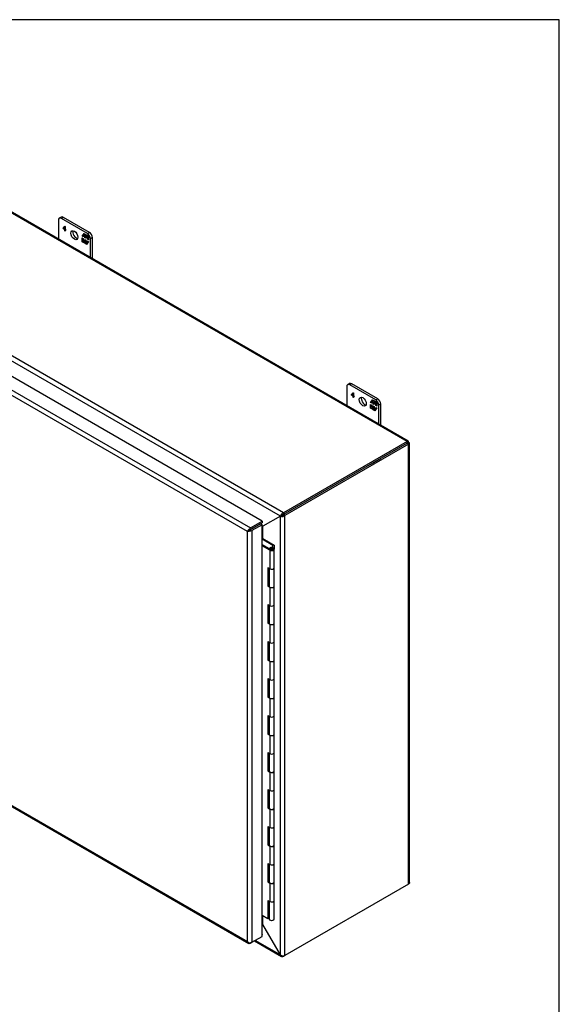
# Model space of a CAD drawing. Header units: inches. Extents: x 1 to 240, y -1 to 159.
# Tile 26 of 26: x 216 to 240, y 116 to 159. Entities that reach past the tile are written whole.
import ezdxf

# ---------------------------------------------------------------- set-up
doc = ezdxf.new("R2010")
doc.units = ezdxf.units.IN
doc.header["$MEASUREMENT"] = 0
for name, color, linetype in [('COM40681', 7, 'Continuous'), ('COM54746-20', 7, 'Continuous'), ('COM70531-1', 7, 'Continuous'), ('COM71215-1', 7, 'Continuous'), ('Default', 7, 'Continuous'), ('FET07720', 7, 'Continuous'), ('NTS166105', 7, 'Continuous')]:
    doc.layers.add(name, color=color, linetype=linetype)

# ---------------------------------------------------------------- blocks, each defined once
blk = doc.blocks.new('SE6')
at = {"layer": 'COM40681', "color": 7, "linetype": 'Continuous'}
for p, q in [((231.242, 139.579), (231.684, 139.834)), ((231.242, 139.579), (231.242, 139.579)), ((231.684, 139.834), (231.684, 139.834)), ((231.684, 139.834), (231.684, 139.834)), ((231.065, 139.477), (231.065, 139.477))]:
    blk.add_line(p, q, dxfattribs=at)
blk.add_ellipse((231.242, 139.477), major_axis=(-0.063, -0.108), ratio=0.57735, start_param=3.926991, end_param=3.969204, dxfattribs=at)
at = {"layer": 'COM54746-20', "color": 7, "linetype": 'Continuous'}
for p, q in [((226.442, 136.276), (226.476, 136.295)), ((226.923, 135.987), (226.442, 136.264)), ((226.476, 136.295), (226.985, 136.002)), ((226.442, 136.027), (226.829, 135.803)), ((226.785, 135.778), (226.442, 135.976)), ((226.826, 135.846), (226.778, 135.869)), ((226.778, 135.869), (226.778, 135.833)), ((226.785, 135.778), (226.785, 134.962)), ((226.818, 135.826), (226.818, 135.81)), ((226.826, 135.846), (226.826, 135.841)), ((226.918, 135.813), (226.918, 135.826)), ((226.923, 135.886), (226.923, 135.987)), ((226.985, 136.002), (226.985, 135.829)), ((226.985, 135.009), (226.985, 135.826)), ((226.703, 135.009), (226.703, 134.193)), ((226.703, 135.009), (226.785, 134.962)), ((226.747, 134.984), (226.747, 134.218)), ((226.751, 134.981), (226.751, 134.193)), ((226.985, 134.193), (226.985, 135.009)), ((226.747, 134.218), (226.703, 134.193)), ((226.703, 134.193), (226.785, 134.145)), ((226.747, 134.218), (226.751, 134.216)), ((226.785, 134.145), (226.785, 133.329)), ((226.985, 133.376), (226.985, 134.193)), ((226.703, 133.376), (226.703, 132.56)), ((226.703, 133.376), (226.785, 133.329)), ((226.747, 133.351), (226.747, 132.585)), ((226.751, 133.348), (226.751, 132.56)), ((226.985, 132.56), (226.985, 133.376)), ((226.747, 132.585), (226.703, 132.56)), ((226.703, 132.56), (226.785, 132.512)), ((226.747, 132.585), (226.751, 132.583)), ((226.785, 132.512), (226.785, 131.696)), ((226.985, 131.743), (226.985, 132.56)), ((226.703, 131.743), (226.703, 130.927)), ((226.703, 131.743), (226.785, 131.696)), ((226.985, 130.927), (226.985, 131.743)), ((226.747, 131.718), (226.747, 130.952)), ((226.751, 131.715), (226.751, 130.927)), ((226.747, 130.952), (226.703, 130.927)), ((226.703, 130.927), (226.785, 130.879)), ((226.747, 130.952), (226.751, 130.95)), ((226.785, 130.879), (226.785, 130.063)), ((226.985, 130.11), (226.985, 130.927)), ((226.703, 130.11), (226.703, 129.294)), ((226.703, 130.11), (226.785, 130.063)), ((226.747, 130.085), (226.747, 129.319)), ((226.751, 130.082), (226.751, 129.294)), ((226.985, 129.294), (226.985, 130.11)), ((226.747, 129.319), (226.703, 129.294)), ((226.703, 129.294), (226.785, 129.246)), ((226.747, 129.319), (226.751, 129.317)), ((226.785, 129.246), (226.785, 128.43)), ((226.985, 128.477), (226.985, 129.294)), ((226.703, 128.477), (226.703, 127.661)), ((226.703, 128.477), (226.785, 128.43)), ((226.747, 128.452), (226.747, 127.686)), ((226.751, 128.449), (226.751, 127.661)), ((226.985, 127.661), (226.985, 128.477)), ((226.747, 127.686), (226.703, 127.661)), ((226.703, 127.661), (226.785, 127.613)), ((226.747, 127.686), (226.751, 127.684)), ((226.785, 127.613), (226.785, 126.797)), ((226.985, 126.844), (226.985, 127.661)), ((226.703, 126.844), (226.703, 126.028)), ((226.703, 126.844), (226.785, 126.797)), ((226.747, 126.819), (226.747, 126.053)), ((226.751, 126.816), (226.751, 126.028)), ((226.985, 126.028), (226.985, 126.844)), ((226.747, 126.053), (226.703, 126.028)), ((226.703, 126.028), (226.785, 125.98)), ((226.747, 126.053), (226.751, 126.051)), ((226.785, 125.98), (226.785, 125.164)), ((226.985, 125.211), (226.985, 126.028)), ((226.703, 125.211), (226.703, 124.395)), ((226.703, 125.211), (226.785, 125.164)), ((226.747, 125.186), (226.747, 124.42)), ((226.751, 125.183), (226.751, 124.395)), ((226.985, 124.395), (226.985, 125.211)), ((226.747, 124.42), (226.703, 124.395)), ((226.703, 124.395), (226.785, 124.347)), ((226.747, 124.42), (226.751, 124.418)), ((226.985, 123.578), (226.985, 124.395)), ((226.785, 124.347), (226.785, 123.531)), ((226.703, 123.578), (226.703, 122.762)), ((226.703, 123.578), (226.785, 123.531)), ((226.747, 123.553), (226.747, 122.787)), ((226.751, 123.55), (226.751, 122.762)), ((226.985, 122.762), (226.985, 123.578)), ((226.747, 122.787), (226.703, 122.762)), ((226.703, 122.762), (226.785, 122.714)), ((226.747, 122.787), (226.751, 122.785)), ((226.785, 122.714), (226.785, 121.898)), ((226.985, 121.945), (226.985, 122.762)), ((226.703, 121.945), (226.703, 121.129)), ((226.703, 121.945), (226.785, 121.898)), ((226.747, 121.92), (226.747, 121.154)), ((226.751, 121.917), (226.751, 121.129)), ((226.985, 121.129), (226.985, 121.945)), ((226.747, 121.154), (226.703, 121.129)), ((226.703, 121.129), (226.785, 121.081)), ((226.747, 121.154), (226.751, 121.152)), ((226.785, 121.081), (226.785, 120.265)), ((226.985, 120.312), (226.985, 121.129)), ((226.703, 120.312), (226.703, 119.496)), ((226.703, 120.312), (226.785, 120.265)), ((226.747, 120.287), (226.747, 119.521)), ((226.751, 120.284), (226.751, 119.496)), ((226.985, 119.496), (226.985, 120.312)), ((226.703, 119.496), (226.442, 119.646)), ((226.751, 119.756), (226.747, 119.759)), ((226.747, 119.521), (226.703, 119.496))]:
    blk.add_line(p, q, dxfattribs=at)
for centre, major_axis, start_param, end_param in [((226.868, 135.826), (-0.117, 0), 0.785398, 5.588822), ((226.868, 135.826), (-0.055, 0), 0.785398, 5.588822), ((226.868, 135.826), (0.117, 0), 0.045517, 1.082582), ((226.868, 135.009), (-0.117, 0), 0.785398, 3.141593), ((226.868, 135.009), (-0.117, 0), 0.785398, 3.141593), ((226.868, 134.193), (-0.117, 0), 0, 3.141593), ((226.868, 134.193), (-0.117, 0), 0.785398, 3.141593), ((226.868, 133.376), (-0.117, 0), 0.785398, 3.141593), ((226.868, 133.376), (-0.117, 0), 0.785398, 3.141593), ((226.868, 132.56), (-0.117, 0), 0, 3.141593), ((226.868, 132.56), (-0.117, 0), 0.785398, 3.141593), ((226.868, 131.743), (-0.117, 0), 0.785398, 3.141593), ((226.868, 131.743), (-0.117, 0), 0.785398, 3.141593), ((226.868, 130.927), (-0.117, 0), 0, 3.141593), ((226.868, 130.927), (-0.117, 0), 0.785398, 3.141593), ((226.868, 130.11), (-0.117, 0), 0.785398, 3.141593), ((226.868, 130.11), (-0.117, 0), 0.785398, 3.141593), ((226.868, 129.294), (-0.117, 0), 0, 3.141593), ((226.868, 129.294), (-0.117, 0), 0.785398, 3.141593), ((226.868, 128.477), (-0.117, 0), 0.785398, 3.141593), ((226.868, 128.477), (-0.117, 0), 0.785398, 3.141593), ((226.868, 127.661), (-0.117, 0), 0, 3.141593), ((226.868, 127.661), (-0.117, 0), 0.785398, 3.141593), ((226.868, 126.844), (-0.117, 0), 0.785398, 3.141593), ((226.868, 126.844), (-0.117, 0), 0.785398, 3.141593), ((226.868, 126.028), (-0.117, 0), 0, 3.141593), ((226.868, 126.028), (-0.117, 0), 0.785398, 3.141593), ((226.868, 125.211), (-0.117, 0), 0.785398, 3.141593), ((226.868, 125.211), (-0.117, 0), 0.785398, 3.141593), ((226.868, 124.395), (-0.117, 0), 0, 3.141593), ((226.868, 124.395), (-0.117, 0), 0.785398, 3.141593), ((226.868, 123.578), (-0.117, 0), 0.785398, 3.141593), ((226.868, 123.578), (-0.117, 0), 0.785398, 3.141593), ((226.868, 122.762), (-0.117, 0), 0, 3.141593), ((226.868, 122.762), (-0.117, 0), 0.785398, 3.141593), ((226.868, 121.945), (-0.117, 0), 0.785398, 3.141593), ((226.868, 121.945), (-0.117, 0), 0.785398, 3.141593), ((226.868, 121.129), (-0.117, 0), 0, 3.141593), ((226.868, 121.129), (-0.117, 0), 0.785398, 3.141593), ((226.868, 120.312), (-0.117, 0), 0.785398, 3.141593), ((226.868, 120.312), (-0.117, 0), 0.785398, 3.141593), ((226.868, 119.496), (-0.117, 0), 0, 3.141593), ((226.868, 119.457), (0.05, 0), 4.601828, 4.82295)]:
    blk.add_ellipse(centre, major_axis=major_axis, ratio=0.57735, start_param=start_param, end_param=end_param, dxfattribs=at)
blk.add_ellipse((226.868, 135.826), major_axis=(0.05, 0), ratio=0.57735, dxfattribs=at)
at = {"layer": 'COM70531-1', "color": 7, "linetype": 'Continuous'}
for p, q in [((232.843, 140.581), (203.279, 157.65)), ((232.897, 140.598), (203.367, 157.647)), ((227.388, 137.432), (197.824, 154.501)), ((227.253, 137.276), (197.757, 154.306)), ((232.843, 140.581), (227.388, 137.432)), ((232.843, 140.504), (227.388, 137.354)), ((232.843, 140.503), (227.388, 137.354)), ((232.91, 140.465), (227.455, 137.315)), ((232.843, 140.581), (232.843, 140.504)), ((232.843, 140.504), (232.91, 140.542)), ((232.843, 140.504), (232.843, 140.504)), ((232.843, 140.503), (232.843, 140.504)), ((232.91, 140.465), (232.843, 140.503)), ((232.91, 121.024), (232.91, 140.465)), ((232.952, 121.102), (232.952, 140.504)), ((227.388, 137.432), (227.388, 137.354)), ((227.253, 137.276), (226.483, 136.832)), ((227.253, 137.276), (226.483, 136.832)), ((227.253, 137.276), (227.32, 137.315)), ((227.253, 137.276), (227.32, 137.315)), ((227.253, 117.914), (227.253, 137.276)), ((227.455, 137.315), (227.388, 137.354)), ((227.455, 117.875), (227.455, 137.315)), ((226.265, 136.879), (226.265, 136.879)), ((226.333, 136.918), (226.333, 136.918)), ((226.483, 136.832), (226.442, 136.855)), ((226.442, 136.808), (226.483, 136.832)), ((226.483, 136.832), (226.442, 136.808)), ((226.483, 136.291), (226.483, 136.832)), ((232.91, 121.024), (227.455, 117.875)), ((226.483, 119.248), (226.483, 119.622)), ((226.442, 119.271), (226.483, 119.248)), ((226.483, 119.248), (226.483, 119.248)), ((227.253, 117.914), (226.483, 119.248)), ((227.253, 117.914), (226.483, 119.248)), ((226.109, 118.526), (227.3, 117.839)), ((226.151, 118.55), (227.253, 117.914)), ((227.253, 117.914), (227.253, 117.914)), ((227.455, 117.875), (227.388, 117.836)), ((227.388, 117.836), (227.388, 117.868))]:
    blk.add_line(p, q, dxfattribs=at)
for centre, radius, start, end in [((227.479, 137.217), 0.234, 112.8944, 165.1702), ((227.314, 137.502), 0.234, 254.8298, 307.1056), ((227.406, 137.245), 0.11, 99.2174, 140.7826), ((227.303, 137.424), 0.11, 279.2174, 320.7826), ((227.394, 118.101), 0.234, 232.9236, 285.1409)]:
    blk.add_arc(centre, radius, start, end, dxfattribs=at)
for centre, major_axis, ratio, start_param, end_param in [((226.449, 136.812), (-0.107, 0.013), 0.228388, 4.415562, 4.805012), ((226.449, 136.812), (0.0424, 0.0986), 0.228388, 4.075966, 5.009216), ((226.449, 119.228), (0.031, -0.138), 0.26638, 1.65351, 2.58676), ((226.449, 119.228), (0.104, -0.096), 0.26638, 1.488082, 1.877533)]:
    blk.add_ellipse(centre, major_axis=major_axis, ratio=ratio, start_param=start_param, end_param=end_param, dxfattribs=at)
for points, knots in [([(232.91, 140.542), (232.913, 140.556), (232.913, 140.568), (232.909, 140.587), (232.904, 140.594), (232.891, 140.602), (232.882, 140.602), (232.864, 140.597), (232.853, 140.59), (232.843, 140.581)], [0, 0, 0, 0, 0.25, 0.25, 0.5, 0.5, 0.75, 0.75, 1, 1, 1, 1]), ([(232.843, 140.504), (232.846, 140.507), (232.848, 140.51), (232.85, 140.514), (232.85, 140.516), (232.85, 140.516), (232.849, 140.515), (232.846, 140.511), (232.844, 140.508), (232.843, 140.504)], [0, 0, 0, 0, 0.25, 0.25, 0.5, 0.5, 0.75, 0.75, 1, 1, 1, 1]), ([(232.843, 140.503), (232.847, 140.503), (232.851, 140.503), (232.856, 140.503), (232.857, 140.503), (232.857, 140.504), (232.856, 140.504), (232.851, 140.504), (232.847, 140.504), (232.843, 140.504)], [0, 0, 0, 0, 0.25, 0.25, 0.5, 0.5, 0.75, 0.75, 1, 1, 1, 1]), ([(232.91, 140.465), (232.923, 140.469), (232.934, 140.475), (232.948, 140.488), (232.952, 140.496), (232.952, 140.511), (232.948, 140.519), (232.934, 140.532), (232.923, 140.538), (232.91, 140.542)], [0, 0, 0, 0, 0.25, 0.25, 0.5, 0.5, 0.75, 0.75, 1, 1, 1, 1]), ([(232.952, 121.102), (232.952, 121.088), (232.948, 121.074), (232.934, 121.047), (232.923, 121.035), (232.91, 121.024)], [0.5, 0.5, 0.5, 0.5, 0.75, 0.75, 1, 1, 1, 1]), ([(227.388, 117.836), (227.38, 117.833), (227.372, 117.831), (227.356, 117.828), (227.348, 117.827), (227.333, 117.828), (227.326, 117.829), (227.312, 117.832), (227.306, 117.835), (227.294, 117.842), (227.288, 117.847), (227.278, 117.857), (227.273, 117.862), (227.261, 117.882), (227.256, 117.897), (227.253, 117.914)], [0, 0, 0, 0, 0.125, 0.125, 0.25, 0.25, 0.375, 0.375, 0.5, 0.5, 0.625, 0.625, 0.75, 0.75, 1, 1, 1, 1])]:
    blk.add_open_spline(points, degree=3, knots=knots, dxfattribs=at)
at = {"layer": 'COM71215-1', "color": 7, "linetype": 'Continuous'}
for p, q in [((212.631, 144.443), (225.932, 136.764)), ((226.449, 137.063), (213.149, 144.742)), ((225.797, 136.608), (212.564, 144.248)), ((225.932, 136.764), (226.449, 137.063)), ((225.932, 136.686), (226.449, 136.985)), ((226.449, 137.063), (226.449, 136.985)), ((225.797, 136.608), (225.887, 136.661)), ((225.887, 136.661), (225.797, 136.609)), ((225.797, 136.609), (225.797, 136.608)), ((225.797, 136.609), (225.797, 136.609)), ((225.797, 118.502), (225.797, 136.608)), ((225.797, 136.608), (225.797, 136.608)), ((225.797, 136.608), (225.797, 136.608)), ((225.887, 136.661), (225.851, 136.672)), ((225.887, 136.661), (225.879, 136.624)), ((225.932, 136.687), (225.887, 136.661)), ((225.887, 136.661), (225.932, 136.686)), ((225.931, 136.687), (225.932, 136.686)), ((226.375, 136.942), (225.932, 136.686)), ((225.932, 136.687), (225.932, 136.686)), ((225.932, 136.686), (225.932, 136.686)), ((225.932, 136.686), (225.932, 136.686)), ((226.442, 136.904), (225.999, 136.648)), ((225.999, 136.648), (225.999, 118.463)), ((226.442, 136.904), (226.375, 136.942)), ((226.442, 118.719), (226.442, 136.904)), ((212.559, 126.096), (225.86, 118.417)), ((212.564, 126.142), (225.797, 118.502)), ((225.999, 118.463), (226.442, 118.719)), ((226.442, 118.804), (226.449, 118.8)), ((226.449, 118.8), (226.442, 118.796)), ((226.449, 118.723), (226.442, 118.719)), ((226.449, 118.723), (226.449, 118.8)), ((225.797, 118.502), (225.797, 118.502)), ((225.797, 118.502), (225.797, 118.502)), ((225.797, 118.502), (225.797, 118.502)), ((225.797, 118.502), (225.797, 118.501)), ((225.797, 118.502), (225.797, 118.502)), ((225.867, 118.446), (225.851, 118.423)), ((225.999, 118.463), (225.932, 118.424))]:
    blk.add_line(p, q, dxfattribs=at)
for centre, radius, start, end in [((226.025, 136.467), 0.268, 130.2492, 148.191), ((225.788, 136.877), 0.268, 271.809, 289.7508), ((225.992, 118.673), 0.26, 221.3936, 244.2943), ((225.957, 118.555), 0.169, 198.5689, 231.332)]:
    blk.add_arc(centre, radius, start, end, dxfattribs=at)
for centre, major_axis, start_param, end_param in [((225.932, 136.647), (0.072, 0.124), 0.785398, 1.701633), ((225.898, 136.706), (0.143, 0), 4.581552, 5.497787), ((225.932, 118.541), (0.071, 0.124), 3.010756, 3.926991), ((225.898, 118.521), (0.143, 0), 4.581552, 5.497787)]:
    blk.add_ellipse(centre, major_axis=major_axis, ratio=0.57735, start_param=start_param, end_param=end_param, dxfattribs=at)
at = {"layer": 'FET07720', "color": 7, "linetype": 'Continuous'}
for p, q in [((217.582, 150.485), (217.494, 150.433)), ((217.676, 150.475), (217.587, 150.424)), ((218.825, 149.812), (217.676, 150.475)), ((217.455, 150.348), (217.455, 149.514)), ((218.736, 149.761), (217.587, 150.424)), ((217.66, 149.988), (217.744, 150.079)), ((217.674, 149.996), (217.748, 150.076)), ((217.742, 150.048), (217.68, 149.982)), ((217.756, 150.056), (217.742, 150.048)), ((217.742, 149.946), (217.742, 150.048)), ((217.744, 150.079), (217.756, 150.072)), ((217.756, 150.072), (217.756, 149.938)), ((217.674, 149.996), (217.66, 149.988)), ((217.66, 149.977), (217.66, 149.988)), ((217.674, 149.985), (217.66, 149.977)), ((217.742, 149.929), (217.66, 149.977)), ((217.674, 149.985), (217.674, 149.996)), ((217.756, 149.938), (217.674, 149.985)), ((217.68, 149.982), (217.742, 149.946)), ((217.756, 149.954), (217.742, 149.946)), ((217.756, 149.938), (217.742, 149.929)), ((217.742, 149.876), (217.742, 149.929)), ((217.756, 149.884), (217.742, 149.876)), ((217.756, 149.868), (217.742, 149.876)), ((217.756, 149.938), (217.78, 149.924)), ((217.756, 149.921), (217.756, 149.938)), ((217.77, 149.93), (217.756, 149.921)), ((217.78, 149.907), (217.756, 149.921)), ((217.756, 149.921), (217.756, 149.868)), ((217.78, 149.923), (217.77, 149.93)), ((217.78, 149.924), (217.78, 149.907)), ((218.508, 149.643), (218.595, 149.767)), ((218.522, 149.652), (218.508, 149.643)), ((218.554, 149.617), (218.508, 149.643)), ((218.522, 149.652), (218.554, 149.696)), ((218.554, 149.633), (218.522, 149.652)), ((218.568, 149.712), (218.554, 149.703)), ((218.623, 149.663), (218.554, 149.703)), ((218.554, 149.703), (218.554, 149.617)), ((218.562, 149.708), (218.601, 149.763)), ((218.637, 149.672), (218.568, 149.712)), ((218.595, 149.767), (218.672, 149.722)), ((218.637, 149.672), (218.623, 149.663)), ((218.623, 149.577), (218.623, 149.663)), ((218.637, 149.585), (218.623, 149.577)), ((218.666, 149.552), (218.623, 149.577)), ((218.637, 149.585), (218.637, 149.672)), ((218.666, 149.569), (218.637, 149.585)), ((218.68, 149.647), (218.666, 149.639)), ((218.735, 149.599), (218.666, 149.639)), ((218.666, 149.639), (218.666, 149.552)), ((218.672, 149.722), (218.672, 149.659)), ((218.672, 149.659), (218.704, 149.704)), ((218.686, 149.667), (218.672, 149.659)), ((218.749, 149.607), (218.68, 149.647)), ((218.686, 149.667), (218.71, 149.7)), ((218.704, 149.704), (218.781, 149.659)), ((218.749, 149.607), (218.735, 149.599)), ((218.735, 149.512), (218.735, 149.599)), ((218.736, 149.761), (218.825, 149.812)), ((218.749, 149.521), (218.749, 149.607)), ((218.781, 149.659), (218.781, 149.486)), ((218.957, 149.582), (218.869, 149.531)), ((218.957, 148.646), (218.957, 149.582)), ((218.508, 149.391), (218.508, 149.564)), ((218.508, 149.564), (218.554, 149.537)), ((218.522, 149.399), (218.508, 149.391)), ((218.585, 149.346), (218.508, 149.391)), ((218.522, 149.399), (218.522, 149.556)), ((218.593, 149.358), (218.522, 149.399)), ((218.554, 149.537), (218.554, 149.451)), ((218.554, 149.451), (218.623, 149.411)), ((218.617, 149.391), (218.585, 149.346)), ((218.631, 149.399), (218.617, 149.391)), ((218.617, 149.328), (218.617, 149.391)), ((218.631, 149.336), (218.617, 149.328)), ((218.694, 149.283), (218.617, 149.328)), ((218.623, 149.411), (218.623, 149.497)), ((218.623, 149.497), (218.666, 149.473)), ((218.637, 149.419), (218.623, 149.411)), ((218.631, 149.336), (218.631, 149.399)), ((218.702, 149.295), (218.631, 149.336)), ((218.637, 149.419), (218.637, 149.489)), ((218.666, 149.473), (218.666, 149.386)), ((218.666, 149.386), (218.735, 149.346)), ((218.781, 149.407), (218.694, 149.283)), ((218.749, 149.521), (218.735, 149.512)), ((218.781, 149.486), (218.735, 149.512)), ((218.735, 149.346), (218.735, 149.433)), ((218.735, 149.433), (218.781, 149.407)), ((218.741, 149.35), (218.735, 149.346)), ((218.781, 149.502), (218.749, 149.521)), ((218.749, 149.362), (218.749, 149.425)), ((218.869, 148.697), (218.869, 149.531)), ((230.31, 143.136), (230.222, 143.085)), ((230.404, 143.127), (230.315, 143.076)), ((231.464, 142.412), (230.315, 143.076)), ((231.553, 142.463), (230.404, 143.127)), ((230.183, 142.999), (230.183, 142.165)), ((230.387, 142.64), (230.472, 142.73)), ((230.402, 142.648), (230.387, 142.64)), ((230.387, 142.628), (230.387, 142.64)), ((230.402, 142.637), (230.387, 142.628)), ((230.47, 142.581), (230.387, 142.628)), ((230.402, 142.648), (230.476, 142.728)), ((230.402, 142.637), (230.402, 142.648)), ((230.484, 142.589), (230.402, 142.637)), ((230.47, 142.7), (230.408, 142.633)), ((230.408, 142.633), (230.47, 142.598)), ((230.484, 142.708), (230.47, 142.7)), ((230.47, 142.598), (230.47, 142.7)), ((230.472, 142.73), (230.484, 142.723)), ((230.484, 142.723), (230.484, 142.59)), ((230.484, 142.606), (230.47, 142.598)), ((230.484, 142.589), (230.47, 142.581)), ((230.47, 142.527), (230.47, 142.581)), ((230.484, 142.535), (230.47, 142.527)), ((230.484, 142.519), (230.47, 142.527)), ((230.484, 142.59), (230.508, 142.575)), ((230.484, 142.573), (230.484, 142.589)), ((230.498, 142.581), (230.484, 142.573)), ((230.508, 142.559), (230.484, 142.573)), ((230.484, 142.573), (230.484, 142.519)), ((230.508, 142.575), (230.498, 142.581)), ((230.508, 142.575), (230.508, 142.559)), ((231.236, 142.295), (231.323, 142.418)), ((231.25, 142.303), (231.236, 142.295)), ((231.282, 142.269), (231.236, 142.295)), ((231.236, 142.042), (231.236, 142.215)), ((231.236, 142.215), (231.282, 142.189)), ((231.25, 142.303), (231.282, 142.348)), ((231.282, 142.285), (231.25, 142.303)), ((231.25, 142.05), (231.25, 142.207)), ((231.296, 142.363), (231.282, 142.355)), ((231.351, 142.315), (231.282, 142.355)), ((231.282, 142.355), (231.282, 142.269)), ((231.282, 142.189), (231.282, 142.103)), ((231.29, 142.36), (231.329, 142.415)), ((231.365, 142.323), (231.296, 142.363)), ((231.323, 142.418), (231.4, 142.374)), ((231.365, 142.323), (231.351, 142.315)), ((231.351, 142.228), (231.351, 142.315)), ((231.365, 142.237), (231.351, 142.228)), ((231.393, 142.204), (231.351, 142.228)), ((231.365, 142.237), (231.365, 142.323)), ((231.393, 142.22), (231.365, 142.237)), ((231.408, 142.299), (231.393, 142.291)), ((231.463, 142.25), (231.393, 142.291)), ((231.393, 142.291), (231.393, 142.204)), ((231.4, 142.374), (231.4, 142.31)), ((231.4, 142.31), (231.432, 142.355)), ((231.414, 142.318), (231.4, 142.31)), ((231.477, 142.259), (231.408, 142.299)), ((231.414, 142.318), (231.438, 142.352)), ((231.432, 142.355), (231.509, 142.311)), ((231.477, 142.259), (231.463, 142.25)), ((231.463, 142.164), (231.463, 142.25)), ((231.464, 142.412), (231.553, 142.463)), ((231.477, 142.172), (231.477, 142.259)), ((231.509, 142.311), (231.509, 142.138)), ((231.685, 142.234), (231.597, 142.183)), ((231.597, 141.349), (231.597, 142.183)), ((231.685, 141.298), (231.685, 142.234)), ((231.25, 142.05), (231.236, 142.042)), ((231.313, 141.998), (231.236, 142.042)), ((231.321, 142.009), (231.25, 142.05)), ((231.282, 142.103), (231.351, 142.062)), ((231.345, 142.043), (231.313, 141.998)), ((231.359, 142.051), (231.345, 142.043)), ((231.345, 141.979), (231.345, 142.043)), ((231.359, 141.987), (231.345, 141.979)), ((231.422, 141.935), (231.345, 141.979)), ((231.351, 142.062), (231.351, 142.149)), ((231.351, 142.149), (231.393, 142.124)), ((231.365, 142.071), (231.351, 142.062)), ((231.359, 141.987), (231.359, 142.051)), ((231.43, 141.946), (231.359, 141.987)), ((231.365, 142.071), (231.365, 142.141)), ((231.393, 142.124), (231.393, 142.038)), ((231.393, 142.038), (231.463, 141.998)), ((231.509, 142.058), (231.422, 141.935)), ((231.477, 142.172), (231.463, 142.164)), ((231.509, 142.138), (231.463, 142.164)), ((231.463, 141.998), (231.463, 142.084)), ((231.463, 142.084), (231.509, 142.058)), ((231.469, 142.001), (231.463, 141.998)), ((231.509, 142.154), (231.477, 142.172)), ((231.477, 142.013), (231.477, 142.076))]:
    blk.add_line(p, q, dxfattribs=at)
for centre, major_axis, start_param, end_param in [((217.587, 150.271), (0.094, -0.162), 2.356194, 3.926991), ((217.676, 150.322), (0.094, -0.162), 2.356194, 3.141593), ((218.25, 149.735), (-0.109, 0.189), 0.415952, 2.725641), ((218.736, 149.608), (0.094, -0.162), 0.785398, 2.356194), ((218.825, 149.659), (-0.094, 0.162), 3.926991, 5.497787), ((230.315, 142.923), (0.094, -0.162), 2.356194, 3.926991), ((230.404, 142.974), (0.094, -0.162), 2.356194, 3.141593), ((230.978, 142.387), (-0.109, 0.189), 0.415952, 2.725641), ((231.464, 142.259), (0.094, -0.162), 0.785398, 2.356194), ((231.553, 142.31), (-0.094, 0.162), 3.926991, 5.497787)]:
    blk.add_ellipse(centre, major_axis=major_axis, ratio=0.57735, start_param=start_param, end_param=end_param, dxfattribs=at)
for centre in [(218.162, 149.684), (230.89, 142.336)]:
    blk.add_ellipse(centre, major_axis=(-0.109, 0.189), ratio=0.57735, dxfattribs=at)
at = {"layer": 'NTS166105', "color": 7, "linetype": 'Continuous'}
for p, q in [((230.607, 139.213), (230.608, 139.213)), ((230.381, 139.082), (230.381, 139.082))]:
    blk.add_line(p, q, dxfattribs=at)
blk = doc.blocks.new('BORDER')
at = {"layer": 'Default', "color": 7, "linetype": 'Continuous'}
for p, q in [((0, 27.86), (-41.86, 27.86)), ((0, 0), (0, 27.86))]:
    blk.add_line(p, q, dxfattribs=at)

msp = doc.modelspace()

# ---------------------------------------------------------------- block references
at = {"layer": 'Default', "color": 7, "xscale": 5.7, "yscale": 5.7, "zscale": 5.7}
msp.add_blockref('BORDER', (239.562, 0.401), dxfattribs=at)
at = {"layer": 'Default'}
msp.add_blockref('SE6', (0, 0), dxfattribs=at)

doc.saveas('drawing.dxf')
